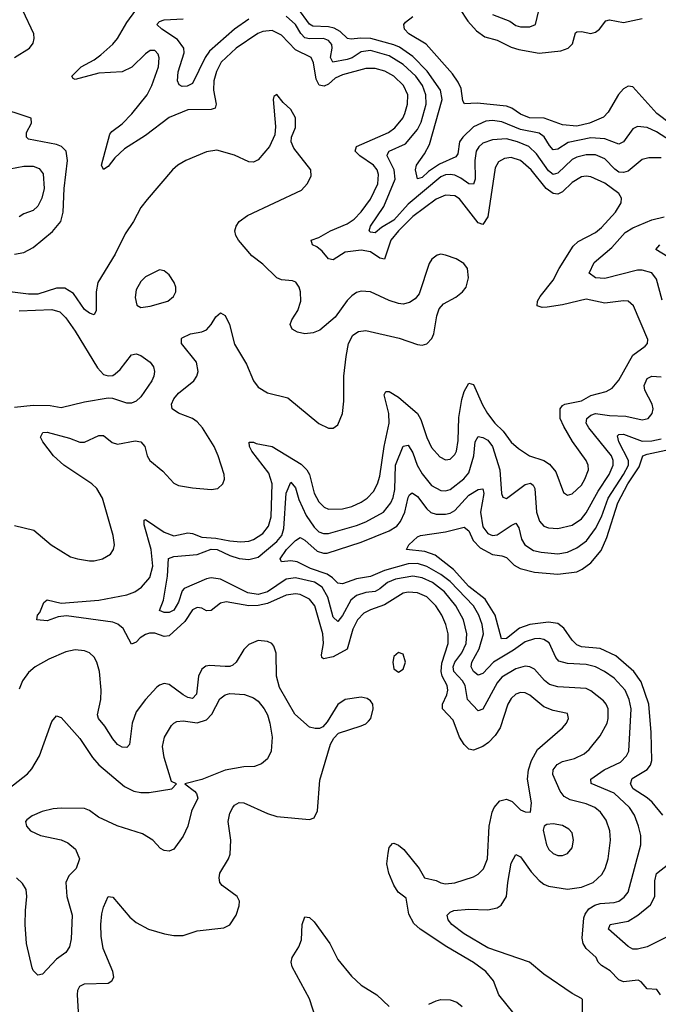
# Model space of a CAD drawing. Header units: inches. Extents: x 1954678 to 2060271, y 904822 to 1016299.
# Tile 159 of 256: x 1966313 to 1969038, y 971610 to 975811. Entities that reach past the tile are written whole.
import ezdxf

# ---------------------------------------------------------------- set-up
doc = ezdxf.new("R2010")
doc.units = ezdxf.units.IN
doc.header["$MEASUREMENT"] = 0
doc.layers.add('B9967', color=7, linetype='Continuous')

msp = doc.modelspace()

# ---------------------------------------------------------------- linework, layer by layer
at = {"layer": 'B9967', "color": 5}
for points, elevation in [([(1969090, 975294.6), (1969030, 975332.8), (1968990, 975351.5), (1968950, 975355), (1968930, 975345.7), (1968890, 975289.1), (1968870, 975279.6), (1968810, 975303), (1968750, 975306.9), (1968653, 975287), (1968610, 975258.5), (1968590, 975255.5), (1968573.5, 975273.5), (1968551.2, 975311.2), (1968530, 975326.7), (1968450, 975342.7), (1968370, 975374.9), (1968330, 975380.5), (1968302.1, 975377.9), (1968250, 975354.3), (1968204.1, 975310), (1968190.1, 975290), (1968182.1, 975237.9), (1968174, 975226), (1968105, 975195), (1968057.4, 975162.6), (1968030, 975137.3), (1968010, 975131.8), (1968002, 975170), (1968005.7, 975190), (1968040.9, 975239.1), (1968061.9, 975278.1), (1968116.1, 975470), (1968109.2, 975510), (1968051.6, 975591.6), (1967990, 975654.5), (1967933, 975693), (1967910, 975703.4), (1967810.9, 975730.9), (1967767.4, 975732.6), (1967727.6, 975727.6), (1967711.1, 975731.1), (1967681, 975761), (1967654.7, 975774.7), (1967630, 975780.8), (1967563.4, 975783.4), (1967550, 975791.2), (1967500, 975860)], 440), ([(1968190, 975858.3), (1968224.9, 975804.9), (1968262.7, 975762.7), (1968297.8, 975737.8), (1968350, 975723.3), (1968410, 975694.2), (1968443.2, 975683.2), (1968530, 975667.5), (1968622.4, 975677.6), (1968654.2, 975690), (1968672, 975708), (1968685.2, 975754.8), (1968690, 975759.5), (1968710, 975760.2), (1968750, 975751.9), (1968770, 975757.1), (1968787.4, 975770), (1968813.9, 975806.1), (1968830, 975810.1), (1968890, 975798.3), (1968970, 975815.9)], 420), ([(1966290, 975650.1), (1966355.1, 975690), (1966370.7, 975710), (1966375, 975730), (1966373.1, 975750), (1966326.4, 975850)], 520), ([(1968423.5, 971570), (1968357.6, 971650), (1968334.5, 971710), (1968301.5, 971750), (1968250, 971788.2), (1968135.8, 971855.8), (1968022.5, 971930), (1967995.1, 971955.1), (1967974.1, 971994.1), (1967962.2, 972062.2), (1967928.5, 972088.5), (1967910, 972118.4), (1967888.2, 972170), (1967880.2, 972210), (1967885.3, 972254.7), (1967890, 972279.1), (1967904.4, 972295.6), (1967910, 972297.7), (1967930, 972289.2), (1967951.8, 972270), (1968018.2, 972190), (1968040.5, 972150), (1968090, 972138), (1968110, 972128.6), (1968130, 972124.2), (1968170, 972127.8), (1968250, 972154.4), (1968270, 972165.8), (1968292.1, 972187.9), (1968309.8, 972230), (1968315.8, 972370), (1968329, 972430), (1968338.2, 972450), (1968362.5, 972477.5), (1968390, 972484.9), (1968414.7, 972474.7), (1968450, 972440.3), (1968470, 972430.5), (1968493.2, 972430), (1968497.7, 972470), (1968479.4, 972570), (1968484.5, 972610), (1968497, 972650), (1968523.2, 972696.8), (1968629.7, 972790), (1968646, 972810), (1968655.1, 972830), (1968650.6, 972850.6), (1968590, 972864.1), (1968550, 972879), (1968490, 972928.3), (1968470, 972938.5), (1968450, 972939.9), (1968430, 972932.8), (1968410, 972915), (1968395.8, 972890), (1968363.3, 972790), (1968342.7, 972757.3), (1968313.5, 972726.5), (1968290, 972709.3), (1968250, 972694.2), (1968230, 972699.1), (1968210, 972718.9), (1968189.5, 972749.5), (1968162.6, 972822.6), (1968117.2, 972870), (1968116.9, 972890), (1968136.1, 972930), (1968140.1, 972950), (1968136.7, 972970), (1968116.4, 973010), (1968111.2, 973030), (1968114.4, 973065.6), (1968140.9, 973150), (1968141.4, 973190), (1968131.6, 973230), (1968114.9, 973270), (1968088.8, 973310), (1968050, 973347.8), (1968010, 973366.2), (1967970, 973369.1), (1967950, 973363.8), (1967870, 973314.4), (1967810, 973293.5), (1967781.4, 973278.6), (1967754, 973250), (1967734, 973210), (1967710, 973124.7), (1967650, 973093), (1967610, 973084.5), (1967601.8, 973090), (1967600.7, 973100.7), (1967609.2, 973150), (1967607, 973190), (1967572.4, 973310), (1967550, 973339.1), (1967510, 973358), (1967490, 973361.1), (1967450, 973355.6), (1967370, 973320.1), (1967330, 973311.9), (1967290, 973310.2), (1967193.4, 973326.6), (1967170, 973321.9), (1967130, 973290.7), (1967110, 973289.1), (1967090, 973300.6), (1967070, 973303.4), (1967050, 973292.9), (1967017.1, 973242.9), (1966950, 973181.8), (1966930, 973179.7), (1966890, 973193.3), (1966867, 973193), (1966850, 973188.3), (1966827.1, 973172.9), (1966810, 973154.6), (1966790, 973146.9), (1966754, 973214), (1966732.1, 973232.1), (1966710, 973240.1), (1966512.1, 973267.9), (1966476.5, 973263.5), (1966430, 973246.5), (1966386, 973250), (1966388.7, 973270), (1966398.5, 973281.5), (1966415.5, 973324.5), (1966430, 973335.4), (1966490, 973321.5), (1966650, 973334), (1966770, 973356.4), (1966804.6, 973370), (1966833.1, 973390), (1966868.4, 973431.6), (1966881.3, 973478.7), (1966873.9, 973550), (1966844.1, 973655.9), (1966844.7, 973675.3), (1966850, 973678.5), (1966930, 973624.7), (1966970, 973608.3), (1967030, 973621.8), (1967050, 973619.4), (1967090, 973603.4), (1967150, 973599.4), (1967210, 973587.1), (1967256.5, 973583.5), (1967290, 973586.6), (1967310, 973593.4), (1967350, 973618.2), (1967375.2, 973650), (1967386.5, 973690), (1967390.8, 973830.8), (1967376.5, 973876.5), (1967302.9, 973970), (1967293.1, 973990), (1967292.3, 974007.7), (1967310, 974009), (1967322.6, 974002.6), (1967390, 973989.2), (1967514.2, 973914.2), (1967537.9, 973890), (1967550.1, 973870), (1967570.1, 973790.1), (1967590, 973753.8), (1967611.5, 973731.5), (1967630, 973722.6), (1967690, 973724), (1967730, 973733.3), (1967770, 973752.5), (1967796, 973770), (1967822.7, 973797.3), (1967839.9, 973830), (1967850, 973863.1), (1967868.6, 973990), (1967890.3, 974090), (1967887.5, 974130), (1967868.4, 974210), (1967875.1, 974224.9), (1967890, 974224.3), (1967930, 974200.3), (1968010.4, 974130.4), (1968024.7, 974104.8), (1968050, 974028.9), (1968070, 973986.2), (1968105.4, 973945.4), (1968130, 973932.8), (1968150, 973936.5), (1968170, 973955.2), (1968176.7, 973970), (1968184.7, 974015.3), (1968186.7, 974113.3), (1968199.7, 974190), (1968210, 974224), (1968230, 974260.2), (1968250, 974254.4), (1968287.4, 974167.4), (1968309.6, 974130), (1968340.7, 974090), (1968376, 974056), (1968410, 974008.4), (1968440.9, 973980.9), (1968488.9, 973950), (1968549.6, 973929.6), (1968574.2, 973914.2), (1968601.5, 973881.5), (1968634.3, 973794.3), (1968650, 973782.3), (1968670, 973788.1), (1968710, 973825.4), (1968725.2, 973850), (1968740.2, 973890), (1968739.4, 973910), (1968730, 973929.7), (1968671.4, 974011.4), (1968635.1, 974075.1), (1968619.9, 974110), (1968619.4, 974150), (1968630, 974165.5), (1968638.9, 974170), (1968710, 974184.4), (1968750, 974207.9), (1968815.5, 974224.5), (1968841.4, 974238.6), (1968870, 974272.7), (1968930, 974379.6), (1968982.2, 974417.8), (1968991.8, 974430), (1968994.1, 974445.8), (1968931.8, 974590), (1968910, 974609.8), (1968890, 974611.4), (1968810, 974602.1), (1968730, 974618.7), (1968630, 974594.4), (1968563.7, 974583.7), (1968542.8, 974582.8), (1968521.3, 974590), (1968522.2, 974610), (1968534.1, 974630), (1968590, 974699), (1968615.4, 974750), (1968675.1, 974844.9), (1968696.2, 974863.8), (1968770, 974902.8), (1968796.4, 974923.6), (1968855.6, 974990), (1968879.3, 975030), (1968880.9, 975050), (1968869.8, 975070), (1968810, 975113.7), (1968750, 975140.7), (1968730, 975143.9), (1968710, 975140.2), (1968670, 975115.7), (1968630, 975076.1), (1968610, 975067.1), (1968590, 975069), (1968560.1, 975090), (1968496, 975170), (1968450, 975210.8), (1968410, 975222.6), (1968381.2, 975218.8), (1968355.9, 975204.1), (1968341.7, 975178.3), (1968310.5, 974970), (1968290, 974937.4), (1968270, 974943.7), (1968190, 975046.7), (1968170, 975058.7), (1968130, 975062.1), (1968090, 975045.1), (1967990, 974970.7), (1967929.3, 974910), (1967897.4, 974870), (1967870, 974789.2), (1967850, 974793.8), (1967810, 974820.8), (1967770, 974827.6), (1967701.7, 974818.3), (1967650, 974786.5), (1967630, 974790.7), (1967603.9, 974823.9), (1967581.6, 974841.6), (1967562, 974850), (1967556.9, 974870), (1967590, 974881), (1967639.8, 974910), (1967710, 974939.7), (1967740.5, 974959.5), (1967770, 974990.7), (1967810, 975044.7), (1967841.1, 975110), (1967844.5, 975150), (1967837.7, 975170), (1967822.2, 975190), (1967764.1, 975230), (1967744.3, 975250), (1967749.8, 975270), (1967887, 975330), (1967913.7, 975350), (1967947.5, 975390), (1967956.7, 975410), (1967968, 975450), (1967969, 975490), (1967951.3, 975530), (1967910, 975569.9), (1967871.5, 975591.5), (1967830, 975602.1), (1967790, 975602), (1967690, 975576.1), (1967658.9, 975561.1), (1967630, 975535.8), (1967612.9, 975527.1), (1967590.7, 975530.8), (1967577.4, 975557.4), (1967566.7, 975626.7), (1967556.1, 975650), (1967490, 975682.7), (1967430, 975744.7), (1967390, 975764.1), (1967350, 975761), (1967328.7, 975751.3), (1967236, 975690), (1967173.2, 975630), (1967153.1, 975590), (1967141.8, 975550), (1967140.5, 975510), (1967151.8, 975450), (1967146.8, 975433.2), (1967130, 975427.6), (1967030, 975426.5), (1966950, 975393.6), (1966850, 975317.3), (1966760.4, 975259.6), (1966718.7, 975221.3), (1966690, 975184.6), (1966670, 975171.8), (1966661.8, 975190), (1966697.3, 975322.7), (1966705.5, 975334.5), (1966750, 975366.7), (1966791.3, 975408.7), (1966856.9, 975490), (1966876.3, 975530), (1966904.5, 975610), (1966907.8, 975647.8), (1966903.7, 975663.7), (1966890, 975679.8), (1966870, 975679.2), (1966850, 975665.8), (1966791, 975609), (1966750, 975588), (1966650, 975582.7), (1966550, 975555.1), (1966540.4, 975560.4), (1966535.1, 975570), (1966575.3, 975610), (1966630, 975639), (1966658.7, 975661.3), (1966710, 975706.3), (1966729.9, 975730), (1966770, 975798.3), (1966808.3, 975851.7)], 480), ([(1967290, 975813), (1967230, 975769.9), (1967123.1, 975676.9), (1967103.9, 975650), (1967050, 975539.3), (1967027.4, 975527.4), (1967006.1, 975526.1), (1966992.9, 975532.9), (1966986.5, 975550), (1966988.6, 975588.6), (1967015.2, 975670), (1967013.5, 975690), (1966986.2, 975726.2), (1966919.7, 975770), (1966898, 975790), (1966910, 975803.1), (1966929.2, 975810.8), (1967010, 975814.4)], 460), ([(1969050, 975222.1), (1968998, 975222), (1968970, 975214.3), (1968910, 975165.1), (1968890, 975159.4), (1968870, 975160.7), (1968852.6, 975172.6), (1968810, 975217.2), (1968770, 975233.6), (1968730, 975234.5), (1968690, 975224.5), (1968670, 975214.1), (1968610, 975156.4), (1968590, 975150.9), (1968570, 975166.7), (1968518.6, 975238.6), (1968486.3, 975270), (1968437.1, 975290), (1968390, 975302.8), (1968330, 975298.9), (1968290, 975283.6), (1968271.9, 975268.1), (1968261.5, 975250), (1968255.2, 975210), (1968256, 975130), (1968250, 975108.9), (1968230, 975110.6), (1968195.3, 975135.3), (1968170, 975147.1), (1968150, 975151), (1968130, 975148.8), (1968110, 975140.1), (1967970, 975023.8), (1967910, 974955.7), (1967856.4, 974923.6), (1967830, 974901.9), (1967810, 974904.1), (1967804.8, 974910), (1967809.4, 974930), (1967866.4, 975013.6), (1967914.5, 975130), (1967911.4, 975170), (1967880.4, 975230), (1967882.7, 975237.3), (1967889.6, 975250.4), (1967959, 975281), (1968010, 975342.7), (1968026.4, 975373.6), (1968047, 975450), (1968045.7, 975490), (1968031.9, 975530), (1968003.5, 975570), (1967950, 975619.4), (1967890, 975656.2), (1967810, 975680.1), (1967770, 975673.5), (1967731.3, 975648.7), (1967710, 975640.5), (1967649.2, 975629.2), (1967639.3, 975650), (1967646.8, 975690), (1967644.5, 975704.5), (1967630, 975722.1), (1967610, 975730.2), (1967550, 975729.4), (1967530, 975734.1), (1967512, 975752), (1967490, 975790.8), (1967450, 975825.2)], 460), ([(1969090, 975366.4), (1969031.8, 975410), (1968930, 975523.7), (1968910, 975527.5), (1968890, 975516.2), (1968868, 975492), (1968824, 975416), (1968804.8, 975395.2), (1968744.7, 975370), (1968690, 975357), (1968630, 975362.9), (1968551, 975391), (1968488.1, 975391.9), (1968450, 975407.5), (1968413, 975433), (1968390, 975442.6), (1968265.6, 975454.4), (1968211.6, 975451.6), (1968204.1, 975464.1), (1968197.2, 975517.2), (1968184.6, 975544.6), (1968159.3, 975579.3), (1968046.9, 975706.9), (1967973, 975750), (1967955.4, 975770), (1967952, 975790), (1967959.1, 975800.9), (1967990, 975824)], 420), ([(1968330, 975833.5), (1968404.5, 975804.5), (1968430, 975786.7), (1968450, 975780.7), (1968490, 975780.7), (1968514.7, 975790), (1968528, 975850)], 440), ([(1966290, 973652.8), (1966373.3, 973633.3), (1966447.8, 973570), (1966530, 973519.3), (1966558.8, 973510), (1966610, 973502.7), (1966630, 973502), (1966666.6, 973510), (1966699.7, 973530), (1966713.8, 973550), (1966717.5, 973570), (1966711.6, 973610), (1966665.9, 973770), (1966641.6, 973810), (1966620.8, 973830), (1966500.5, 973910), (1966457.6, 973950), (1966411.4, 974010), (1966401.4, 974030), (1966411, 974049), (1966430, 974050.8), (1966525.6, 974025.6), (1966570, 974008.9), (1966590, 974007.8), (1966650, 974036.2), (1966670, 974037), (1966707.5, 974007.5), (1966730, 974000.4), (1966805.8, 974014.2), (1966829.7, 974009.7), (1966846.5, 973990), (1966856.8, 973950), (1966867.7, 973930), (1966924.1, 973884.1), (1966970, 973832.9), (1966990, 973823.5), (1967050, 973814), (1967130, 973806), (1967158, 973810), (1967180.4, 973830), (1967186.6, 973850), (1967185.3, 973870), (1967160.2, 973950), (1967142.3, 973990), (1967092.9, 974070), (1967070, 974095.2), (1967049.8, 974110), (1966990, 974131.5), (1966964.2, 974150), (1966961.1, 974170), (1966970, 974193.4), (1966990, 974218), (1967055.8, 974270), (1967069.2, 974290), (1967074.5, 974310), (1967066.9, 974350), (1967004, 974430), (1967002.7, 974450), (1967006.4, 974453.6), (1967041.6, 974470), (1967090, 974478.9), (1967110, 974488.1), (1967129.9, 974510), (1967150, 974543.2), (1967170, 974560.2), (1967190, 974549.2), (1967207.9, 974510), (1967230, 974426.3), (1967281.4, 974341.4), (1967310, 974270.3), (1967330, 974243.2), (1967370, 974218.9), (1967456.9, 974196.9), (1967590, 974088.2), (1967630, 974067.7), (1967650, 974067.4), (1967670, 974082.4), (1967690, 974130.8), (1967696.8, 974183.2), (1967696.2, 974290), (1967705.5, 974374.5), (1967716, 974430), (1967734.8, 974465.2), (1967759.2, 974480.8), (1967790, 974485), (1967932.1, 974452.1), (1968010, 974424.4), (1968030, 974422), (1968050, 974427.9), (1968072, 974450), (1968080.3, 974470), (1968093, 974547), (1968102.4, 974577.6), (1968121.5, 974598.5), (1968173.5, 974626.5), (1968202.6, 974650), (1968218, 974670), (1968228.7, 974710), (1968223.9, 974750), (1968208.3, 974770), (1968175.6, 974790), (1968130, 974806.6), (1968110, 974809.8), (1968094.3, 974805.7), (1968071, 974789), (1968060.2, 974770), (1968018.1, 974641.9), (1968000.4, 974619.6), (1967976.3, 974603.7), (1967950, 974597.4), (1967930, 974599.3), (1967890, 974612.5), (1967810, 974650.4), (1967770, 974653.2), (1967750, 974646.6), (1967730, 974633), (1967710, 974612.2), (1967658.6, 974541.4), (1967593.5, 974486.5), (1967565.6, 974474.4), (1967530, 974471.1), (1967498.4, 974478.3), (1967476.2, 974490), (1967467.7, 974510), (1967474.4, 974530), (1967499.9, 974570), (1967512.2, 974610), (1967511.8, 974650), (1967504.9, 974670), (1967491, 974691), (1967477.4, 974697.4), (1967430, 974701.6), (1967409.7, 974709.7), (1967350, 974768.1), (1967302.8, 974802.8), (1967247.2, 974870), (1967235.2, 974890), (1967231.6, 974910), (1967236.3, 974930), (1967250, 974949.3), (1967284.4, 974975.6), (1967515.8, 975084.2), (1967539.6, 975110), (1967557, 975143), (1967555.6, 975170), (1967482.5, 975262.5), (1967471, 975290), (1967472.6, 975310), (1967490, 975351.3), (1967490, 975392.3), (1967470, 975427.6), (1967437, 975457), (1967410, 975492.3), (1967396.9, 975483.1), (1967394.8, 975470), (1967404.4, 975355.6), (1967401.1, 975318.9), (1967378.9, 975270), (1967330, 975212.8), (1967310, 975203.4), (1967290, 975204.8), (1967230, 975233.2), (1967154.3, 975254.3), (1967110, 975246.7), (1967021.5, 975210), (1966987.5, 975190), (1966965.2, 975170), (1966856.1, 975043.9), (1966830, 975009.7), (1966798.3, 974950), (1966763, 974897.1), (1966720.3, 974810), (1966646.5, 974690), (1966639.2, 974650), (1966639.8, 974570), (1966630, 974552.3), (1966610, 974559.2), (1966590, 974575), (1966542.6, 974642.6), (1966505.7, 974665.7), (1966470, 974665.9), (1966390, 974640.4), (1966350, 974639.6), (1966270, 974649.9)], 520), ([(1966290, 974810.1), (1966330, 974817.7), (1966370, 974839.5), (1966453.4, 974906.6), (1966488.7, 974950), (1966498.4, 974990), (1966502.3, 975090), (1966516.3, 975210), (1966510.5, 975250), (1966490.8, 975270), (1966470, 975279), (1966350, 975301.2), (1966341.6, 975310), (1966342.4, 975330), (1966363.8, 975370), (1966362, 975390), (1966210, 975440.1)], 520), ([(1966270, 975174.1), (1966330, 975186.1), (1966370, 975185.8), (1966395.9, 975175.8), (1966412.7, 975152.7), (1966417.2, 975090), (1966407.7, 975050), (1966390, 975014.9), (1966370, 974996.8), (1966330, 974982.1), (1966310.8, 974970)], 540), ([(1969054.1, 974614.1), (1969030, 974703.5), (1969010, 974730.5), (1968970, 974742.2), (1968950, 974742.4), (1968810, 974706.1), (1968769.6, 974710), (1968743.5, 974730), (1968764.8, 974775.2), (1968840.4, 974839.6), (1968896.8, 974903.1), (1968930, 974922.2), (1969010, 974956.6), (1969063, 974970)], 460), ([(1969078.9, 974798.9), (1969027.6, 974830), (1969044.4, 974850)], 440), ([(1966310, 974568.9), (1966450, 974574.1), (1966483.9, 974563.9), (1966510, 974539.2), (1966550, 974482.6), (1966645.2, 974325.2), (1966670, 974297.6), (1966690, 974291.3), (1966710, 974293), (1966720.8, 974299.2), (1966742.2, 974317.8), (1966790, 974380.7), (1966810, 974385.6), (1966830, 974378.7), (1966869.6, 974350), (1966884.2, 974330), (1966888.2, 974310), (1966885.4, 974290), (1966876.4, 974270), (1966830, 974201.6), (1966810, 974183.8), (1966790, 974174.4), (1966770, 974174.4), (1966710, 974194.9), (1966690, 974196.4), (1966590, 974179.6), (1966490, 974154.4), (1966443.4, 974163.4), (1966370, 974165), (1966290, 974156.8)], 540), ([(1968714.7, 971570), (1968714.7, 971630), (1968710, 971634.7), (1968670, 971655.8), (1968550, 971738.9), (1968489.2, 971789.2), (1968311.4, 971851.4), (1968209, 971910), (1968156.8, 971950), (1968140.9, 971970), (1968137.4, 971990), (1968150, 972003.7), (1968165.2, 972010), (1968230, 972015.9), (1968310, 972013.7), (1968350, 972021.7), (1968367.5, 972032.5), (1968390.7, 972069.3), (1968395.8, 972130), (1968410, 972212.7), (1968430, 972248.9), (1968450, 972239.1), (1968495.4, 972175.4), (1968530, 972138.9), (1968550, 972122.8), (1968570, 972114.4), (1968650, 972100.7), (1968710, 972109.6), (1968759.7, 972130), (1968796.6, 972163.4), (1968811.3, 972190), (1968823.7, 972230), (1968833.9, 972310), (1968831.8, 972350), (1968816, 972396), (1968792.1, 972430), (1968767.7, 972450), (1968730, 972465.6), (1968662.1, 972482.1), (1968636.5, 972496.5), (1968620, 972520), (1968588.4, 972590), (1968589.9, 972610), (1968606.6, 972633.4), (1968630, 972646), (1968681.1, 972658.9), (1968722, 972678), (1968742.9, 972697.1), (1968790, 972755.5), (1968819.3, 972810), (1968824.7, 972830), (1968823.6, 972870), (1968816.3, 972890), (1968804.3, 972904.3), (1968750, 972948.1), (1968730, 972956.7), (1968610, 972964.9), (1968574.5, 972974.5), (1968552.2, 972992.2), (1968510, 973040.5), (1968490, 973049.9), (1968470, 973052.3), (1968430, 973041.9), (1968370, 973006.1), (1968350, 972980.9), (1968290, 972869.7), (1968270, 972862.7), (1968223.6, 972910), (1968214.3, 972970), (1968203, 972990), (1968165.9, 973030), (1968162.3, 973050), (1968169.3, 973070), (1968199.7, 973110), (1968218.9, 973150), (1968221, 973190), (1968206.8, 973250), (1968174.5, 973310), (1968125.8, 973370), (1968074.6, 973410), (1968030, 973429.3), (1967990, 973437), (1967916.6, 973423.4), (1967882.1, 973410), (1967850, 973382.6), (1967830, 973371.7), (1967790, 973366.5), (1967750, 973354.3), (1967725.4, 973334.6), (1967690, 973268.9), (1967670, 973243.2), (1967650, 973261.4), (1967627.5, 973347.5), (1967603.5, 973390), (1967570.6, 973410.6), (1967490, 973429.6), (1967450, 973423.7), (1967370.6, 973369.4), (1967330, 973358.5), (1967286, 973366), (1967170, 973423.4), (1967130.1, 973429.9), (1967110, 973424.9), (1967015.3, 973384.7), (1967006.2, 973373.8), (1966990, 973325.6), (1966970, 973291.2), (1966950, 973281), (1966930, 973281.6), (1966909.3, 973290), (1966926.3, 973333.7), (1966943, 973437), (1966947.4, 973512.6), (1966970, 973521.2), (1967070, 973529.3), (1967130, 973551.4), (1967155.8, 973550), (1967210, 973524.5), (1967250, 973511.8), (1967290, 973507.3), (1967330, 973518.2), (1967410, 973584.7), (1967431.8, 973610), (1967440, 973640), (1967450, 973790.4), (1967470, 973837.2), (1967490, 973814), (1967504.2, 973764.2), (1967536, 973696), (1967570, 973646), (1967590, 973625.9), (1967610, 973618.4), (1967630, 973618.7), (1967750, 973652.4), (1967790, 973668), (1967864.9, 973710), (1967897.3, 973750), (1967907.1, 973772.9), (1967913.3, 973806.7), (1967916.7, 973910), (1967950, 973991.7), (1967970, 973995.2), (1967990, 973962.3), (1968009.2, 973910), (1968030, 973873.9), (1968070, 973823.9), (1968110, 973802.5), (1968130, 973800.4), (1968150, 973806), (1968208.4, 973851.6), (1968230, 973878.2), (1968250.3, 973950), (1968257.1, 974010), (1968270, 974032.6), (1968290, 974028.9), (1968310, 974017.1), (1968330, 973989.3), (1968362.6, 973890), (1968369.1, 973789.1), (1968374.3, 973774.3), (1968390, 973768.1), (1968470, 973827.2), (1968492.9, 973832.9), (1968504.5, 973824.5), (1968510.9, 973810.9), (1968518.6, 973710), (1968531.8, 973671.8), (1968549.3, 973650), (1968570, 973642.5), (1968610, 973640.1), (1968670, 973654.4), (1968710, 973681), (1968730, 973706.7), (1968781.2, 973798.8), (1968828.8, 973870), (1968845.6, 973910), (1968845.7, 973930), (1968837.8, 973950), (1968742.3, 974070), (1968730.4, 974090), (1968732.9, 974110), (1968750, 974123.8), (1968770, 974130.9), (1968830, 974122.2), (1968899.3, 974119.3), (1968970, 974104.2), (1968995.4, 974110), (1969012.5, 974130), (1969016.8, 974150), (1969012.2, 974170), (1968981, 974230), (1968978.5, 974250), (1968990, 974280.7), (1969010, 974290.1), (1969050, 974287.5)], 460), ([(1969047.4, 971650), (1969032.5, 971672.5), (1968990, 971675.4), (1968965.7, 971705.7), (1968952.3, 971712.3), (1968890, 971705.2), (1968870, 971714), (1968832.3, 971752.3), (1968795.9, 971775.9), (1968781.6, 971790), (1968773.3, 971810), (1968730, 971848.6), (1968717.7, 971870), (1968712.9, 971892.9), (1968721.1, 971979), (1968725.8, 971994.2), (1968742.3, 972017.7), (1968766.9, 972033.1), (1968790, 972039.7), (1968850, 972044.2), (1968869.5, 972050.5), (1968893.1, 972066.9), (1968910, 972089.1), (1968963, 972290), (1968963.4, 972330), (1968954, 972370), (1968936.6, 972416.6), (1968914.7, 972450), (1968850, 972510.4), (1968752.1, 972552.1), (1968750.9, 972570), (1968806.6, 972610), (1968876.9, 972643.1), (1968902.4, 972670), (1968912.1, 972690), (1968921.7, 972870), (1968914.2, 972910), (1968897.3, 972950), (1968850, 973000.9), (1968809, 973030), (1968770.8, 973050), (1968730, 973059.3), (1968650, 973063.5), (1968614.4, 973074.4), (1968601, 973090), (1968571.8, 973151.8), (1968550, 973166.1), (1968530, 973170.3), (1968510, 973169.5), (1968470, 973155.9), (1968419.7, 973120.3), (1968335, 973070), (1968290, 973021.4), (1968270, 973014.7), (1968250, 973029.9), (1968239.7, 973050), (1968241.8, 973070), (1968273.3, 973126.7), (1968292.6, 973190), (1968286.5, 973230), (1968272.1, 973270), (1968249.2, 973310), (1968150, 973414), (1968110, 973444.1), (1968050, 973477.8), (1968010, 973490.7), (1967970, 973489.4), (1967870, 973461.2), (1967810, 973435.8), (1967750, 973425.4), (1967690, 973403.9), (1967670, 973406.7), (1967648.1, 973430), (1967625.2, 973445.2), (1967553.3, 973470), (1967497.3, 973497.3), (1967470, 973502.7), (1967430, 973498), (1967424, 973510), (1967451.9, 973550), (1967490, 973588.9), (1967510, 973601.3), (1967530, 973590.1), (1967582.7, 973542.7), (1967610, 973534.2), (1967624.9, 973535.1), (1967770, 973582.3), (1967890, 973630.1), (1967921.8, 973650), (1967938.6, 973670), (1967956.5, 973710), (1967970, 973772.4), (1967975.7, 973784.3), (1967987.5, 973792.5), (1968010, 973776.6), (1968050, 973723.5), (1968067.6, 973707.6), (1968090, 973701.1), (1968130, 973700.5), (1968150, 973704.8), (1968170, 973717.5), (1968230, 973782.1), (1968270, 973806.7), (1968288.9, 973808.9), (1968293, 973790), (1968279.4, 973710), (1968290, 973646.9), (1968310, 973619.3), (1968330, 973610.6), (1968350, 973612.5), (1968410, 973653.5), (1968430, 973662.3), (1968443.3, 973643.3), (1968455, 973595), (1968468.3, 973570), (1968506.1, 973546.1), (1968538.7, 973538.7), (1968610, 973532.5), (1968650, 973539.4), (1968690, 973556.9), (1968732.2, 973587.8), (1968770, 973640.1), (1968795.7, 973690), (1968823.9, 973770), (1968889.4, 973870), (1968910.5, 973910), (1968910.8, 973930.8), (1968870.4, 974010), (1968864.7, 974035.3), (1968870, 974040.7), (1968890, 974042), (1968970, 974012.7), (1969010, 974013.5), (1969050, 974022.4)], 440), ([(1969057, 972417.1), (1969012.2, 972472.2), (1968991, 972491), (1968931.2, 972530), (1968919.1, 972550), (1968927.1, 972572.9), (1968990, 972611.7), (1969004.9, 972630), (1969010.9, 972650), (1969007.9, 972770), (1968998.2, 972890), (1968965.3, 972985.3), (1968933.8, 973030), (1968857, 973097), (1968790, 973128.3), (1968710, 973135.6), (1968690, 973143.2), (1968670, 973163.2), (1968634.5, 973214.5), (1968610, 973234.9), (1968570, 973240.8), (1968490, 973230.6), (1968445.7, 973214.3), (1968390, 973170.5), (1968368.7, 973168.7), (1968341.7, 973270), (1968299, 973339), (1968230, 973393.1), (1968164.4, 973464.4), (1968085.6, 973525.6), (1968042.5, 973542.5), (1967963.7, 973550), (1967973.3, 973570), (1968010, 973604.5), (1968022.9, 973610), (1968130, 973625.1), (1968210, 973646.2), (1968229.7, 973629.7), (1968248.6, 973588.6), (1968277.3, 973557.3), (1968330, 973529.2), (1968370, 973523.5), (1968390, 973516), (1968423.1, 973483.1), (1968448.7, 973468.7), (1968510, 973454.3), (1968610, 973445.4), (1968690, 973455.7), (1968713.4, 973466.6), (1968750, 973493.9), (1968793.9, 973546.1), (1968818.1, 973601.9), (1968866, 973750), (1968908.4, 973830), (1968956.7, 973903.3), (1968971.9, 973950), (1968990, 973957.8), (1969070, 973974.7)], 420), ([(1966567.2, 971530), (1966559.6, 971650), (1966561.2, 971670), (1966570, 971688), (1966590, 971697.2), (1966690, 971700.3), (1966706.6, 971710), (1966714, 971726), (1966710.8, 971750), (1966668.7, 971848.7), (1966660.5, 971900.5), (1966659.1, 971950), (1966663.9, 971996.1), (1966670, 972024.4), (1966690, 972070.4), (1966710, 972066.7), (1966782.2, 971982.2), (1966810, 971958.6), (1966862, 971930), (1966930.8, 971910), (1966970, 971903.2), (1967010, 971904.1), (1967070, 971923.8), (1967183.5, 971936.5), (1967210, 971948.7), (1967236.4, 971990), (1967249.7, 972030), (1967250.9, 972050), (1967241.3, 972070), (1967176.3, 972116.3), (1967167.3, 972130), (1967163.4, 972150), (1967167.4, 972170), (1967204.5, 972230), (1967211.7, 972250), (1967214.1, 972310), (1967202.3, 972390), (1967210, 972426), (1967223, 972450), (1967230, 972459.7), (1967249.4, 972470.6), (1967270, 972469.4), (1967370, 972423.5), (1967410, 972411.3), (1967550, 972398.4), (1967570, 972404.9), (1967584.2, 972435.8), (1967593.7, 972566.3), (1967639.8, 972720.2), (1967653.9, 972746.1), (1967673.1, 972766.9), (1967770, 972797.6), (1967790, 972806.7), (1967802, 972818), (1967811.5, 972830), (1967821.6, 972870), (1967819.5, 972890), (1967810, 972905.2), (1967795.1, 972915.1), (1967770, 972920.4), (1967702, 972910), (1967670, 972889.6), (1967624.7, 972815.3), (1967606, 972794), (1967592.6, 972787.4), (1967573.8, 972786.2), (1967550, 972793), (1967487.2, 972847.2), (1967422.1, 972962.1), (1967409.4, 973010.6), (1967408, 973108), (1967397.8, 973137.8), (1967389.2, 973149.2), (1967370, 973157.8), (1967330, 973161.5), (1967290, 973144.8), (1967270, 973123.1), (1967236.8, 973070), (1967222.4, 973057.6), (1967210, 973051.4), (1967190, 973050.8), (1967124.4, 973055.6), (1967107.7, 973052.3), (1967090, 973039.8), (1967076.2, 973010), (1967066.7, 972933.3), (1967050, 972914.8), (1967030, 972918.6), (1967010, 972929.9), (1966950, 972974.7), (1966930, 972978.8), (1966910, 972972.2), (1966897.4, 972962.6), (1966850, 972910.7), (1966810, 972857.6), (1966792.3, 972810), (1966781.2, 972718.8), (1966770, 972705), (1966750, 972706.4), (1966730, 972718.3), (1966710, 972743.2), (1966676.7, 972796.7), (1966649.3, 972830), (1966644.5, 972844.5), (1966659.7, 972910), (1966660.8, 972950), (1966653.4, 973030), (1966642.1, 973070), (1966630, 973091.6), (1966610, 973109), (1966590, 973117.8), (1966550, 973122), (1966510, 973113.4), (1966436.9, 973083.1), (1966378.3, 973050), (1966350, 973025.6), (1966324.6, 972990), (1966310, 972954)], 520), ([(1966178.2, 972461.8), (1966346.2, 972593.8), (1966364.8, 972615.2), (1966398, 972670), (1966450, 972817.2), (1966470, 972841.2), (1966490, 972833.2), (1966570, 972743.6), (1966623, 972663), (1966651.1, 972631.1), (1966759.7, 972539.7), (1966799.6, 972519.6), (1966830, 972513.6), (1966866, 972514), (1966962, 972530), (1966982, 972550), (1966961.1, 972561.1), (1966930, 972662.8), (1966922.6, 972710), (1966930.3, 972750), (1966961, 972799), (1966970.2, 972809.8), (1966983.8, 972816.2), (1967010, 972819), (1967070, 972811.4), (1967110, 972823), (1967132.2, 972847.8), (1967167, 972913), (1967190, 972930.6), (1967210, 972935.4), (1967272.2, 972932.2), (1967310, 972918.2), (1967330, 972903.5), (1967356.5, 972870), (1967370, 972844.5), (1967380.8, 972810), (1967389.7, 972750), (1967386.6, 972690), (1967370, 972658), (1967344.2, 972635.8), (1967314.7, 972625.3), (1967270, 972622.7), (1967190, 972609.1), (1967090, 972569.1), (1967018, 972550), (1967059.5, 972519.5), (1967067.3, 972510), (1967072.6, 972490), (1967045.8, 972434.2), (1967029.7, 972370), (1967010, 972327.3), (1966970, 972271.3), (1966950, 972262.8), (1966930, 972266), (1966914.4, 972274.4), (1966881, 972310), (1966837.3, 972337.3), (1966729.1, 972370.9), (1966648.8, 972408.8), (1966610, 972437.3), (1966590, 972444.9), (1966490, 972447), (1966456.3, 972443.7), (1966408, 972432), (1966366, 972414), (1966343.3, 972396.7), (1966337.2, 972390), (1966341.2, 972370), (1966359, 972350), (1966402, 972330), (1966490, 972311.6), (1966518.3, 972298.3), (1966551.3, 972271.3), (1966567.6, 972230), (1966553.6, 972190), (1966522.2, 972157.8), (1966509.7, 972130), (1966513.7, 972070), (1966536.4, 971990), (1966532.5, 971890), (1966524.7, 971855.3), (1966510, 971830.4), (1966470, 971803.1), (1966410, 971739.1), (1966390, 971734), (1966370, 971754), (1966365.6, 971765.6), (1966341.3, 971870), (1966336.6, 971950), (1966336.9, 972010), (1966343.9, 972070), (1966340, 972100), (1966325.3, 972125.2), (1966299.1, 972150)], 540), ([(1969070, 971895), (1968990, 971855.9), (1968950, 971845.2), (1968930, 971845.2), (1968910, 971856.5), (1968825.8, 971930), (1968833, 971950), (1968910, 971965.1), (1968950.3, 971989.7), (1969004.9, 972035.1), (1969023.9, 972070), (1969022.8, 972137.2), (1969030, 972167.4), (1969083.7, 972210)], 420), ([(1967576.6, 971550), (1967550, 971632.8), (1967475.9, 971770), (1967471.3, 971790), (1967476.3, 971810), (1967504.3, 971855.7), (1967515.5, 971884.5), (1967518.3, 971950), (1967530, 971983.7), (1967550, 971980.7), (1967570, 971961.3), (1967636.2, 971870), (1967670, 971801.1), (1967728.6, 971730), (1967770, 971691.9), (1967836.5, 971650), (1967890, 971600.3)], 480), ([(1968058.5, 971610), (1968090, 971625.1), (1968110, 971630.8), (1968150, 971629.5), (1968178.6, 971618.6), (1968200.8, 971600.8)], 480)]:
    msp.add_lwpolyline(points, dxfattribs=dict(at, elevation=elevation))
for points, elevation in [([(1966910, 974744), (1966850, 974714), (1966830, 974694.5), (1966810, 974659), (1966805.1, 974625.1), (1966813, 974593), (1966830, 974583), (1966870, 974588.9), (1966945.2, 974610), (1966969.3, 974630), (1966979.3, 974650), (1966979.3, 974670), (1966972.7, 974690), (1966950, 974722), (1966930, 974739)], 540), ([(1967930, 973111.1), (1967910, 973093.6), (1967905.5, 973070), (1967910, 973040.7), (1967930, 973026.7), (1967950, 973039.3), (1967959.2, 973070), (1967950, 973104.5)], 520), ([(1968590, 972379.8), (1968562.9, 972377.1), (1968550.4, 972369.6), (1968547, 972353), (1968560.7, 972290), (1968571.7, 972270), (1968590, 972252.9), (1968610, 972245.2), (1968630, 972244.9), (1968650, 972253.4), (1968670, 972277.3), (1968676.8, 972310), (1968670, 972340.9), (1968656.6, 972356.6), (1968630, 972372.4)], 480)]:
    msp.add_lwpolyline(points, close=True, dxfattribs=dict(at, elevation=elevation))

doc.saveas('drawing.dxf')
